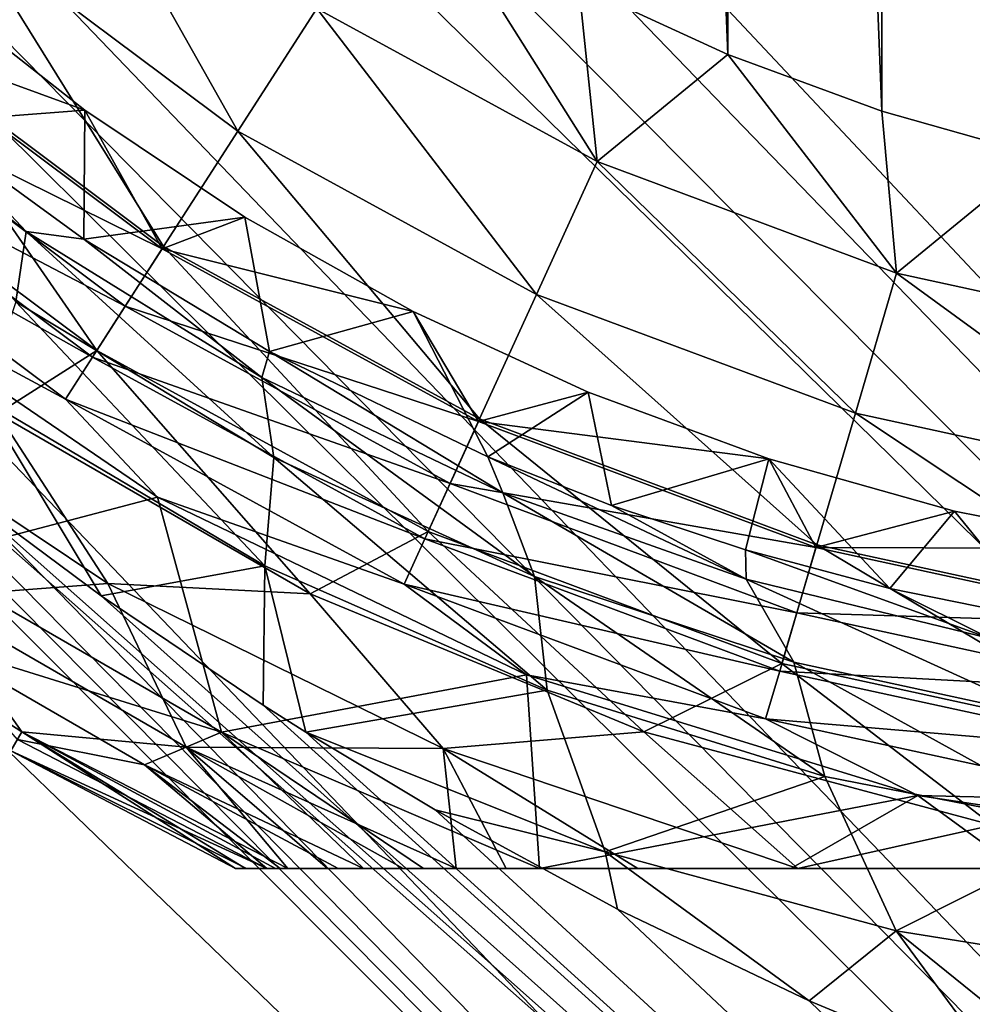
# Model space of a CAD drawing. Header units: metres. Extents: x -42 to 163, y -93 to 90.
# Tile 64 of 232: x 37.31 to 40.61, y -34 to -30.59. Entities that reach past the tile are written whole.
import ezdxf

# ---------------------------------------------------------------- set-up
doc = ezdxf.new("R2010")
doc.units = ezdxf.units.M
doc.layers.add('solid_500770_SW0001', color=7, linetype='CONTINUOUS')

msp = doc.modelspace()

# ---------------------------------------------------------------- linework, layer by layer
at = {"layer": 'solid_500770_SW0001'}
for points in [[(56.514248, -38.315102, -12.948243), (18.35524, -1.03225, -12.923228), (18.5, 0, -12.95)], [(56.514248, -38.315102, -12.948243), (18.5, 0, -12.95), (51.630558, -33.130558, -12.95)], [(43.829685, -14.84155, -12.95), (51.630558, -33.130558, -12.95), (18.5, 0, -12.95)], [(55.226353, -39.602997, -12.78924), (18.210615, -2.056118, -12.843356), (18.35524, -1.03225, -12.923228)], [(56.514248, -38.315102, -12.948243), (55.226353, -39.602997, -12.78924), (18.35524, -1.03225, -12.923228)], [(55.226353, -39.602997, -12.78924), (18.068186, -3.068632, -12.711252), (18.210615, -2.056118, -12.843356)], [(53.967102, -40.862244, -12.37532), (17.928152, -4.063536, -12.528332), (18.068186, -3.068632, -12.711252)], [(55.226353, -39.602997, -12.78924), (53.967102, -40.862244, -12.37532), (18.068186, -3.068632, -12.711252)], [(53.967102, -40.862244, -12.37532), (17.791296, -5.035288, -12.296576), (17.928152, -4.063536, -12.528332)], [(52.761547, -42.067799, -11.714679), (17.65856, -5.979468, -12.018324), (17.791296, -5.035288, -12.296576)], [(53.967102, -40.862244, -12.37532), (52.761547, -42.067799, -11.714679), (17.791296, -5.035288, -12.296576)], [(52.761547, -42.067799, -11.714679), (17.530245, -6.890572, -11.696586), (17.65856, -5.979468, -12.018324)], [(51.633751, -43.195599, -10.820447), (17.407103, -7.765442, -11.334347), (17.530245, -6.890572, -11.696586)], [(52.761547, -42.067799, -11.714679), (51.633751, -43.195599, -10.820447), (17.530245, -6.890572, -11.696586)], [(51.633751, -43.195599, -10.820447), (17.289606, -8.601012, -10.934836), (17.407103, -7.765442, -11.334347)], [(51.633751, -43.195599, -10.820447), (17.177889, -9.394261, -10.501533), (17.289606, -8.601012, -10.934836)], [(50.606339, -44.223011, -9.710581), (17.072445, -10.143663, -10.037726), (17.177889, -9.394261, -10.501533)], [(51.633751, -43.195599, -10.820447), (50.606339, -44.223011, -9.710581), (17.177889, -9.394261, -10.501533)], [(50.606339, -44.223011, -9.710581), (16.973396, -10.847627, -9.546817), (17.072445, -10.143663, -10.037726)], [(49.699722, -45.129623, -8.407207), (16.880825, -11.505233, -9.032024), (16.973396, -10.847627, -9.546817)], [(50.606339, -44.223011, -9.710581), (49.699722, -45.129623, -8.407207), (16.973396, -10.847627, -9.546817)], [(49.699722, -45.129623, -8.407207), (16.79487, -12.116113, -8.49642), (16.880825, -11.505233, -9.032024)], [(49.699722, -45.129623, -8.407207), (16.642687, -13.197508, -7.374191), (16.79487, -12.116113, -8.49642)], [(49.699657, -45.129688, 8.4071), (16.794886, -12.116011, 8.496514), (16.6427, -13.197419, 7.374295)], [(49.699657, -45.129688, 8.4071), (35.635506, -30.935335, 8.513803), (16.794886, -12.116011, 8.496514)], [(48.931927, -45.897423, -6.93625), (16.516392, -14.094997, -6.200139), (16.642687, -13.197508, -7.374191)], [(48.931873, -45.897476, 6.936131), (16.6427, -13.197419, 7.374295), (16.516403, -14.094914, 6.200261)], [(49.699722, -45.129623, -8.407207), (48.931927, -45.897423, -6.93625), (16.642687, -13.197508, -7.374191)], [(48.931873, -45.897476, 6.936131), (49.699657, -45.129688, 8.4071), (16.6427, -13.197419, 7.374295)], [(48.318233, -46.511116, -5.326939), (16.415119, -14.814549, -4.990705), (16.516392, -14.094997, -6.200139)], [(48.318192, -46.511158, 5.32681), (16.516403, -14.094914, 6.200261), (16.415131, -14.814468, 4.99086)], [(48.931927, -45.897423, -6.93625), (48.318233, -46.511116, -5.326939), (16.516392, -14.094997, -6.200139)], [(48.318192, -46.511158, 5.32681), (48.931873, -45.897476, 6.936131), (16.516403, -14.094914, 6.200261)], [(47.870903, -46.958447, -3.611315), (16.337788, -15.364034, -3.757375), (16.415119, -14.814549, -4.990705)], [(48.318192, -46.511158, 5.32681), (16.415131, -14.814468, 4.99086), (16.337799, -15.363949, 3.757596)], [(48.318233, -46.511116, -5.326939), (47.870903, -46.958447, -3.611315), (16.415119, -14.814549, -4.990705)], [(47.870903, -46.958447, -3.611315), (16.28339, -15.750718, -2.508), (16.337788, -15.364034, -3.757375)], [(47.870872, -46.958473, 3.611179), (16.337799, -15.363949, 3.757596), (16.2834, -15.750665, 2.508222)], [(47.870872, -46.958473, 3.611179), (48.318192, -46.511158, 5.32681), (16.337799, -15.363949, 3.757596)], [(47.598915, -47.230434, -1.823827), (16.251156, -15.979367, -1.252469), (16.28339, -15.750718, -2.508)], [(47.598904, -47.230446, 1.823686), (16.2834, -15.750665, 2.508222), (16.25116, -15.979352, 1.252599)], [(47.870903, -46.958447, -3.611315), (47.598915, -47.230434, -1.823827), (16.28339, -15.750718, -2.508)], [(47.598904, -47.230446, 1.823686), (47.870872, -46.958473, 3.611179), (16.2834, -15.750665, 2.508222)], [(47.598904, -47.230446, 1.823686), (16.25116, -15.979352, 1.252599), (16.240602, -16.054668)], [(47.507648, -47.321697, -0.000071), (16.240602, -16.054668), (16.251156, -15.979367, -1.252469)], [(47.598915, -47.230434, -1.823827), (47.507648, -47.321697, -0.000071), (16.251156, -15.979367, -1.252469)], [(47.507648, -47.321697, -0.000071), (47.598904, -47.230446, 1.823686), (16.240602, -16.054668)], [(40.840759, -31.06156, 33.5), (40.840759, -16.997314, 33.5), (40.293934, -17.151569, 33.5)], [(40.293934, -30.907307, 33.5), (40.293934, -17.151569, 33.5), (39.760914, -17.348295, 33.5)], [(40.293934, -30.907307, 33.5), (40.840759, -31.06156, 33.5), (40.293934, -17.151569, 33.5)], [(39.760914, -30.710579, 33.5), (39.760914, -17.348295, 33.5), (39.245213, -17.586136, 33.5)], [(39.760914, -30.710579, 33.5), (40.293934, -30.907307, 33.5), (39.760914, -17.348295, 33.5)], [(39.245213, -30.472738, 33.5), (39.760914, -30.710579, 33.5), (39.245213, -17.586136, 33.5)], [(37.121201, -30.270874, 33.318897), (38.064499, -30.977016, 33.318897), (37.452305, -29.88876, 33.454422)], [(38.064499, -30.977016, 33.318897), (38.337852, -30.551672, 33.454422), (37.452305, -29.88876, 33.454422)], [(38.337852, -30.551672, 33.454422), (39.308727, -31.08181, 33.454422), (38.749756, -30.195181, 33.5)], [(39.308727, -31.08181, 33.454422), (39.245213, -30.472738, 33.5), (38.749756, -30.195181, 33.5)], [(36.810566, -30.629366, 33.097553), (37.808044, -31.376068, 33.097553), (37.121201, -30.270874, 33.318897)], [(37.808044, -31.376068, 33.097553), (38.064499, -30.977016, 33.318897), (37.121201, -30.270874, 33.318897)], [(39.308727, -31.08181, 33.454422), (39.760914, -30.710579, 33.5), (39.245213, -30.472738, 33.5)], [(36.80407, -30.636862, 21.513536), (37.010708, -30.491037, 21.500164), (37.534695, -30.904112, 21.500164)], [(36.976696, -30.946028, 10.842723), (37.534695, -30.904112, 21.500164), (37.010708, -30.491037, 21.500164)], [(38.064499, -30.977016, 33.318897), (39.09869, -31.541727, 33.318897), (38.337852, -30.551672, 33.454422)], [(39.09869, -31.541727, 33.318897), (39.308727, -31.08181, 33.454422), (38.337852, -30.551672, 33.454422)], [(36.810566, -30.629366, 33.097553), (36.529854, -30.953325, 32.797123), (37.576294, -31.736679, 32.797123)], [(36.649822, -30.814877, 21.58672), (36.80407, -30.636862, 21.513536), (37.802681, -31.384413, 21.513536)], [(37.802681, -31.384413, 21.513536), (36.80407, -30.636862, 21.513536), (37.534695, -30.904112, 21.500164)], [(36.810566, -30.629366, 33.097553), (37.576294, -31.736679, 32.797123), (37.808044, -31.376068, 33.097553)], [(37.332493, -31.323841, 10.256754), (36.976696, -30.946028, 10.842723), (36.556641, -30.709936, 10.095944)], [(37.332493, -31.323841, 10.256754), (36.556641, -30.709936, 10.095944), (37.296646, -31.568007, 9.611504)], [(39.308727, -31.08181, 33.454422), (40.345165, -31.468382, 33.454422), (39.760914, -30.710579, 33.5)], [(40.345165, -31.468382, 33.454422), (40.293934, -30.907307, 33.5), (39.760914, -30.710579, 33.5)], [(36.649822, -30.814877, 21.58672), (37.675335, -31.582567, 21.58672), (36.511993, -30.973938, 21.715334)], [(36.649822, -30.814877, 21.58672), (37.802681, -31.384413, 21.513536), (37.675335, -31.582567, 21.58672)], [(36.976696, -30.946028, 10.842723), (37.531818, -31.350237, 11.007166), (37.534695, -30.904112, 21.500164)], [(37.531818, -31.350237, 11.007166), (38.08947, -31.274803, 21.500164), (37.534695, -30.904112, 21.500164)], [(37.802681, -31.384413, 21.513536), (37.534695, -30.904112, 21.500164), (38.08947, -31.274803, 21.500164)], [(40.345165, -31.468382, 33.454422), (40.840759, -31.06156, 33.5), (40.293934, -30.907307, 33.5)], [(49.699657, -45.129688, 8.4071), (36.563652, -31.788532, 8.574167), (35.635506, -30.935335, 8.513803)], [(37.232674, -31.953726, 32.426758), (37.576294, -31.736679, 32.797123), (36.529854, -30.953325, 32.797123)], [(37.332493, -31.323841, 10.256754), (37.531818, -31.350237, 11.007166), (36.976696, -30.946028, 10.842723)], [(36.511993, -30.973938, 21.715334), (37.561546, -31.759624, 21.715334), (36.398975, -31.10437, 21.891552)], [(37.675335, -31.582567, 21.58672), (37.561546, -31.759624, 21.715334), (36.511993, -30.973938, 21.715334)], [(37.808044, -31.376068, 33.097553), (38.901634, -31.973215, 33.097553), (38.064499, -30.977016, 33.318897)], [(38.901634, -31.973215, 33.097553), (39.09869, -31.541727, 33.318897), (38.064499, -30.977016, 33.318897)], [(40.345165, -31.468382, 33.454422), (41.426071, -31.703518, 33.454422), (40.840759, -31.06156, 33.5)], [(39.09869, -31.541727, 33.318897), (40.202721, -31.953508, 33.318897), (39.308727, -31.08181, 33.454422)], [(40.202721, -31.953508, 33.318897), (40.345165, -31.468382, 33.454422), (39.308727, -31.08181, 33.454422)], [(36.398975, -31.10437, 21.891552), (37.468243, -31.904812, 21.891552), (36.615273, -31.445564, 22.104425)], [(37.561546, -31.759624, 21.715334), (37.468243, -31.904812, 21.891552), (36.398975, -31.10437, 21.891552)], [(37.531818, -31.350237, 11.007166), (38.174545, -31.739149, 11.274756), (38.08947, -31.274803, 21.500164)], [(37.802681, -31.384413, 21.513536), (38.08947, -31.274803, 21.500164), (38.671623, -31.600824, 21.500164)], [(38.174545, -31.739149, 11.274756), (38.671623, -31.600824, 21.500164), (38.08947, -31.274803, 21.500164)], [(37.332493, -31.323841, 10.256754), (37.296646, -31.568007, 9.611504), (38.189453, -32.107128, 9.92444)], [(38.147739, -31.829985, 10.555843), (37.531818, -31.350237, 11.007166), (37.332493, -31.323841, 10.256754)], [(38.147739, -31.829985, 10.555843), (37.332493, -31.323841, 10.256754), (38.189453, -32.107128, 9.92444)], [(38.147739, -31.829985, 10.555843), (38.174545, -31.739149, 11.274756), (37.531818, -31.350237, 11.007166)], [(37.808044, -31.376068, 33.097553), (37.576294, -31.736679, 32.797123), (38.723564, -32.363136, 32.797123)], [(37.675335, -31.582567, 21.58672), (37.802681, -31.384413, 21.513536), (38.897514, -31.982237, 21.513536)], [(38.897514, -31.982237, 21.513536), (37.802681, -31.384413, 21.513536), (38.671623, -31.600824, 21.500164)], [(37.808044, -31.376068, 33.097553), (38.723564, -32.363136, 32.797123), (38.901634, -31.973215, 33.097553)], [(36.615273, -31.445564, 22.104425), (37.786648, -32.244194, 22.104425), (36.971268, -32.458775, 23.533098)], [(37.468243, -31.904812, 21.891552), (37.786648, -32.244194, 22.104425), (36.615273, -31.445564, 22.104425)], [(40.202721, -31.953508, 33.318897), (41.354115, -32.203979, 33.318897), (40.345165, -31.468382, 33.454422)], [(41.354115, -32.203979, 33.318897), (41.426071, -31.703518, 33.454422), (40.345165, -31.468382, 33.454422)], [(37.296646, -31.568007, 9.611504), (37.182224, -31.904823, 9.019299), (38.158287, -32.482029, 9.345048)], [(38.189453, -32.107128, 9.92444), (37.296646, -31.568007, 9.611504), (38.158287, -32.482029, 9.345048)], [(38.901634, -31.973215, 33.097553), (40.06908, -32.408649, 33.097553), (39.09869, -31.541727, 33.318897)], [(40.06908, -32.408649, 33.097553), (40.202721, -31.953508, 33.318897), (39.09869, -31.541727, 33.318897)], [(37.675335, -31.582567, 21.58672), (38.799667, -32.196499, 21.58672), (37.561546, -31.759624, 21.715334)], [(37.675335, -31.582567, 21.58672), (38.897514, -31.982237, 21.513536), (38.799667, -32.196499, 21.58672)], [(38.174545, -31.739149, 11.274756), (38.930035, -32.104607, 11.664238), (38.671623, -31.600824, 21.500164)], [(38.930035, -32.104607, 11.664238), (39.277561, -31.880165, 21.500164), (38.671623, -31.600824, 21.500164)], [(38.897514, -31.982237, 21.513536), (38.671623, -31.600824, 21.500164), (39.277561, -31.880165, 21.500164)], [(37.232674, -31.953726, 32.426758), (38.315136, -32.57869, 32.426758), (37.576294, -31.736679, 32.797123)], [(38.315136, -32.57869, 32.426758), (38.723564, -32.363136, 32.797123), (37.576294, -31.736679, 32.797123)], [(38.982067, -32.229038, 10.958218), (38.174545, -31.739149, 11.274756), (38.147739, -31.829985, 10.555843)], [(38.982067, -32.229038, 10.958218), (38.930035, -32.104607, 11.664238), (38.174545, -31.739149, 11.274756)], [(37.561546, -31.759624, 21.715334), (38.712234, -32.387947, 21.715334), (37.468243, -31.904812, 21.891552)], [(38.799667, -32.196499, 21.58672), (38.712234, -32.387947, 21.715334), (37.561546, -31.759624, 21.715334)], [(50.606262, -44.223087, 9.710487), (37.063004, -32.19381, 8.648876), (36.563652, -31.788532, 8.574167)], [(49.699657, -45.129688, 8.4071), (50.606262, -44.223087, 9.710487), (36.563652, -31.788532, 8.574167)], [(36.537815, -31.822502, 32), (37.614372, -32.542576, 32), (37.232674, -31.953726, 32.426758)], [(36.987556, -32.590755, 31.2101), (37.614372, -32.542576, 32), (36.537815, -31.822502, 32)], [(38.147739, -31.829985, 10.555843), (38.189453, -32.107128, 9.92444), (39.091831, -32.519238, 10.34093)], [(38.982067, -32.229038, 10.958218), (38.147739, -31.829985, 10.555843), (39.091831, -32.519238, 10.34093)], [(38.897514, -31.982237, 21.513536), (39.277561, -31.880165, 21.500164), (39.903545, -32.111103, 21.500164)], [(38.930035, -32.104607, 11.664238), (39.358723, -32.273121, 11.911003), (39.277561, -31.880165, 21.500164)], [(39.358723, -32.273121, 11.911003), (39.903545, -32.111103, 21.500164), (39.277561, -31.880165, 21.500164)], [(37.182224, -31.904823, 9.019299), (37.063004, -32.19381, 8.648876), (37.591923, -32.586025, 8.755404)], [(38.158287, -32.482029, 9.345048), (37.182224, -31.904823, 9.019299), (37.591923, -32.586025, 8.755404)], [(37.468243, -31.904812, 21.891552), (38.640541, -32.544937, 21.891552), (37.786648, -32.244194, 22.104425)], [(38.712234, -32.387947, 21.715334), (38.640541, -32.544937, 21.891552), (37.468243, -31.904812, 21.891552)], [(37.614372, -32.542576, 32), (38.315136, -32.57869, 32.426758), (37.232674, -31.953726, 32.426758)], [(38.901634, -31.973215, 33.097553), (38.723564, -32.363136, 32.797123), (39.948311, -32.819942, 32.797123)], [(38.799667, -32.196499, 21.58672), (38.897514, -31.982237, 21.513536), (40.066284, -32.418163, 21.513536)], [(40.066284, -32.418163, 21.513536), (38.897514, -31.982237, 21.513536), (39.903545, -32.111103, 21.500164)], [(38.901634, -31.973215, 33.097553), (39.948311, -32.819942, 32.797123), (40.06908, -32.408649, 33.097553)], [(40.06908, -32.408649, 33.097553), (41.28661, -32.673508, 33.097553), (40.202721, -31.953508, 33.318897)], [(41.28661, -32.673508, 33.097553), (41.354115, -32.203979, 33.318897), (40.202721, -31.953508, 33.318897)], [(38.189453, -32.107128, 9.92444), (38.158287, -32.482029, 9.345048), (39.13559, -32.912495, 9.774597)], [(39.091831, -32.519238, 10.34093), (38.189453, -32.107128, 9.92444), (39.13559, -32.912495, 9.774597)], [(39.824062, -32.527515, 11.431526), (39.358723, -32.273121, 11.911003), (38.930035, -32.104607, 11.664238)], [(39.824062, -32.527515, 11.431526), (38.930035, -32.104607, 11.664238), (38.982067, -32.229038, 10.958218)], [(39.358723, -32.273121, 11.911003), (39.822426, -32.42651, 12.191707), (39.903545, -32.111103, 21.500164)], [(39.822426, -32.42651, 12.191707), (40.32156, -32.559994, 12.506035), (39.903545, -32.111103, 21.500164)], [(40.32156, -32.559994, 12.506035), (40.545719, -32.292213, 21.500164), (39.903545, -32.111103, 21.500164)], [(40.066284, -32.418163, 21.513536), (39.903545, -32.111103, 21.500164), (40.545719, -32.292213, 21.500164)], [(50.606262, -44.223087, 9.710487), (37.591923, -32.586025, 8.755404), (37.063004, -32.19381, 8.648876)], [(38.799667, -32.196499, 21.58672), (39.999924, -32.644173, 21.58672), (38.712234, -32.387947, 21.715334)], [(38.799667, -32.196499, 21.58672), (40.066284, -32.418163, 21.513536), (39.999924, -32.644173, 21.58672)], [(37.786648, -32.244194, 22.104425), (38.008503, -33.057621, 23.533098), (36.971268, -32.458775, 23.533098)], [(37.786648, -32.244194, 22.104425), (39.063965, -32.859318, 22.104425), (38.008503, -33.057621, 23.533098)], [(38.640541, -32.544937, 21.891552), (39.063965, -32.859318, 22.104425), (37.786648, -32.244194, 22.104425)], [(38.982067, -32.229038, 10.958218), (39.091831, -32.519238, 10.34093), (39.989647, -32.815289, 10.825711)], [(39.824062, -32.527515, 11.431526), (38.982067, -32.229038, 10.958218), (39.989647, -32.815289, 10.825711)], [(39.824062, -32.527515, 11.431526), (39.822426, -32.42651, 12.191707), (39.358723, -32.273121, 11.911003)], [(40.066284, -32.418163, 21.513536), (40.545719, -32.292213, 21.500164), (41.200127, -32.422382, 21.500164)], [(40.32156, -32.559994, 12.506035), (40.850525, -32.66758, 12.845699), (40.545719, -32.292213, 21.500164)], [(40.850525, -32.66758, 12.845699), (41.200127, -32.422382, 21.500164), (40.545719, -32.292213, 21.500164)], [(38.315136, -32.57869, 32.426758), (39.470066, -33.056637, 32.426758), (38.723564, -32.363136, 32.797123)], [(38.712234, -32.387947, 21.715334), (39.940628, -32.846115, 21.715334), (38.640541, -32.544937, 21.891552)], [(39.999924, -32.644173, 21.58672), (39.940628, -32.846115, 21.715334), (38.712234, -32.387947, 21.715334)], [(39.470066, -33.056637, 32.426758), (39.948311, -32.819942, 32.797123), (38.723564, -32.363136, 32.797123)], [(40.669224, -32.733803, 11.947729), (40.32156, -32.559994, 12.506035), (39.822426, -32.42651, 12.191707)], [(40.669224, -32.733803, 11.947729), (39.822426, -32.42651, 12.191707), (39.824062, -32.527515, 11.431526)], [(40.06908, -32.408649, 33.097553), (39.948311, -32.819942, 32.797123), (41.225605, -33.097801, 32.797123)], [(39.999924, -32.644173, 21.58672), (40.066284, -32.418163, 21.513536), (41.285198, -32.683323, 21.513536)], [(41.285198, -32.683323, 21.513536), (40.066284, -32.418163, 21.513536), (41.200127, -32.422382, 21.500164)], [(40.06908, -32.408649, 33.097553), (41.225605, -33.097801, 32.797123), (41.28661, -32.673508, 33.097553)], [(37.006386, -32.7463, 24.167925), (36.971268, -32.458775, 23.533098), (38.008503, -33.057621, 23.533098)], [(38.158287, -32.482029, 9.345048), (37.591923, -32.586025, 8.755404), (38.152737, -32.964138, 8.894146)], [(38.158287, -32.482029, 9.345048), (38.152737, -32.964138, 8.894146), (38.300816, -33.058044, 8.934509)], [(39.13559, -32.912495, 9.774597), (38.158287, -32.482029, 9.345048), (38.300816, -33.058044, 8.934509)], [(37.317341, -33.057049, 30.367382), (36.447823, -32.495773, 30.367167), (37.279438, -33.122704, 29.5)], [(37.317341, -33.057049, 30.367382), (36.987556, -32.590755, 31.2101), (36.447823, -32.495773, 30.367167)], [(39.091831, -32.519238, 10.34093), (39.13559, -32.912495, 9.774597), (40.097355, -33.211288, 10.269994)], [(39.989647, -32.815289, 10.825711), (39.091831, -32.519238, 10.34093), (40.097355, -33.211288, 10.269994)], [(39.824062, -32.527515, 11.431526), (39.989647, -32.815289, 10.825711), (40.878529, -33.008385, 11.349342)], [(40.669224, -32.733803, 11.947729), (39.824062, -32.527515, 11.431526), (40.878529, -33.008385, 11.349342)], [(36.987556, -32.590755, 31.2101), (37.886078, -33.10952, 31.2101), (37.614372, -32.542576, 32)], [(37.614372, -32.542576, 32), (38.776257, -33.114868, 32), (38.315136, -32.57869, 32.426758)], [(37.886078, -33.10952, 31.2101), (38.776257, -33.114868, 32), (37.614372, -32.542576, 32)], [(38.640541, -32.544937, 21.891552), (39.892006, -33.011707, 21.891552), (39.063965, -32.859318, 22.104425)], [(39.940628, -32.846115, 21.715334), (39.892006, -33.011707, 21.891552), (38.640541, -32.544937, 21.891552)], [(40.669224, -32.733803, 11.947729), (40.850525, -32.66758, 12.845699), (40.32156, -32.559994, 12.506035)], [(37.317341, -33.057049, 30.367382), (37.886078, -33.10952, 31.2101), (36.987556, -32.590755, 31.2101)], [(50.606262, -44.223087, 9.710487), (38.152737, -32.964138, 8.894146), (37.591923, -32.586025, 8.755404)], [(38.776257, -33.114868, 32), (39.470066, -33.056637, 32.426758), (38.315136, -32.57869, 32.426758)], [(39.999924, -32.644173, 21.58672), (41.251675, -32.916473, 21.58672), (39.940628, -32.846115, 21.715334)], [(39.999924, -32.644173, 21.58672), (41.285198, -32.683323, 21.513536), (41.251675, -32.916473, 21.58672)], [(37.006386, -32.7463, 24.167925), (38.008503, -33.057621, 23.533098), (37.74194, -33.170971, 24.167925)], [(37.006386, -32.7463, 24.167925), (37.74194, -33.170971, 24.167925), (37.302105, -33.083439, 24.828196)], [(39.470066, -33.056637, 32.426758), (40.677608, -33.379345, 32.426758), (39.948311, -32.819942, 32.797123)], [(40.677608, -33.379345, 32.426758), (41.225605, -33.097801, 32.797123), (39.948311, -32.819942, 32.797123)], [(39.989647, -32.815289, 10.825711), (40.097355, -33.211288, 10.269994), (41.039276, -33.395931, 10.800497)], [(40.878529, -33.008385, 11.349342), (39.989647, -32.815289, 10.825711), (41.039276, -33.395931, 10.800497)], [(39.063965, -32.859318, 22.104425), (39.109356, -33.529438, 23.533098), (38.008503, -33.057621, 23.533098)], [(39.063965, -32.859318, 22.104425), (40.418697, -33.277195, 22.104425), (39.109356, -33.529438, 23.533098)], [(39.892006, -33.011707, 21.891552), (40.418697, -33.277195, 22.104425), (39.063965, -32.859318, 22.104425)], [(39.940628, -32.846115, 21.715334), (41.221722, -33.124798, 21.715334), (39.892006, -33.011707, 21.891552)], [(41.251675, -32.916473, 21.58672), (41.221722, -33.124798, 21.715334), (39.940628, -32.846115, 21.715334)], [(39.336136, -33.471935, 9.384503), (39.13559, -32.912495, 9.774597), (38.300816, -33.058044, 8.934509)], [(39.336136, -33.471935, 9.384503), (40.097355, -33.211288, 10.269994), (39.13559, -32.912495, 9.774597)], [(50.606262, -44.223087, 9.710487), (38.300816, -33.058044, 8.934509), (38.152737, -32.964138, 8.894146)], [(39.892006, -33.011707, 21.891552), (41.197159, -33.295628, 21.891552), (40.418697, -33.277195, 22.104425)], [(41.221722, -33.124798, 21.715334), (41.197159, -33.295628, 21.891552), (39.892006, -33.011707, 21.891552)], [(37.317341, -33.057049, 30.367382), (37.279438, -33.122704, 29.5), (38.057301, -33.529438, 29.5)], [(37.317341, -33.057049, 30.367382), (38.057301, -33.529438, 29.5), (38.091537, -33.529438, 29.880962)], [(37.317341, -33.057049, 30.367382), (38.091537, -33.529438, 29.880962), (38.195805, -33.529438, 30.261061)], [(37.317341, -33.057049, 30.367382), (38.195805, -33.529438, 30.261061), (38.238182, -33.529438, 30.367165)], [(37.317341, -33.057049, 30.367382), (38.238182, -33.529438, 30.367165), (37.886078, -33.10952, 31.2101)], [(37.74194, -33.170971, 24.167925), (38.008503, -33.057621, 23.533098), (38.49971, -33.529438, 24.167925)], [(38.008503, -33.057621, 23.533098), (39.109356, -33.529438, 23.533098), (38.707523, -33.529438, 23.908485)], [(38.008503, -33.057621, 23.533098), (38.707523, -33.529438, 23.908485), (38.49971, -33.529438, 24.167925)], [(50.606262, -44.223087, 9.710487), (38.747818, -33.326962, 9.064793), (38.300816, -33.058044, 8.934509)], [(39.336136, -33.471935, 9.384503), (38.300816, -33.058044, 8.934509), (38.747818, -33.326962, 9.064793)], [(38.776257, -33.114868, 32), (40.003296, -33.529438, 32), (39.470066, -33.056637, 32.426758)], [(40.003296, -33.529438, 32), (40.677608, -33.379345, 32.426758), (39.470066, -33.056637, 32.426758)], [(37.302105, -33.083439, 24.828196), (38.164734, -33.529438, 24.828465), (37.279438, -33.122704, 25.5)], [(37.74194, -33.170971, 24.167925), (38.164734, -33.529438, 24.828465), (37.302105, -33.083439, 24.828196)], [(37.279438, -33.122704, 25.5), (38.164734, -33.529438, 24.828465), (38.09536, -33.529438, 25.098352)], [(37.279438, -33.122704, 25.5), (38.09536, -33.529438, 25.098352), (38.057301, -33.529438, 25.5)], [(37.279438, -33.122704, 29.5), (38.057301, -33.529438, 25.5), (38.057301, -33.529438, 29.5)], [(37.279438, -33.122704, 25.5), (38.057301, -33.529438, 25.5), (37.279438, -33.122704, 29.5)], [(37.886078, -33.10952, 31.2101), (38.821041, -33.529438, 31.211113), (38.776257, -33.114868, 32)], [(37.886078, -33.10952, 31.2101), (38.238182, -33.529438, 30.367165), (38.375099, -33.529438, 30.638762)], [(37.886078, -33.10952, 31.2101), (38.375099, -33.529438, 30.638762), (38.637703, -33.529438, 31.010807)], [(37.886078, -33.10952, 31.2101), (38.637703, -33.529438, 31.010807), (38.821041, -33.529438, 31.211113)], [(39.449646, -33.529438, 31.706694), (40.003296, -33.529438, 32), (38.776257, -33.114868, 32)], [(38.994331, -33.529438, 31.371685), (38.776257, -33.114868, 32), (38.821041, -33.529438, 31.211113)], [(39.449646, -33.529438, 31.706694), (38.776257, -33.114868, 32), (38.994331, -33.529438, 31.371685)], [(37.74194, -33.170971, 24.167925), (38.49971, -33.529438, 24.167925), (38.412327, -33.529438, 24.299749)], [(37.74194, -33.170971, 24.167925), (38.412327, -33.529438, 24.299749), (38.211578, -33.529438, 24.697607)], [(37.74194, -33.170971, 24.167925), (38.211578, -33.529438, 24.697607), (38.164734, -33.529438, 24.828465)], [(39.336136, -33.471935, 9.384503), (40.343391, -33.746017, 9.889119), (40.097355, -33.211288, 10.269994)], [(40.343391, -33.746017, 9.889119), (41.039276, -33.395931, 10.800497), (40.097355, -33.211288, 10.269994)], [(40.418697, -33.277195, 22.104425), (39.979149, -33.529438, 22.924112), (39.109356, -33.529438, 23.533098)], [(40.418697, -33.277195, 22.104425), (40.765312, -33.529438, 22.517784), (39.979149, -33.529438, 22.924112)], [(40.418697, -33.277195, 22.104425), (41.82058, -33.488495, 22.104425), (40.765312, -33.529438, 22.517784)], [(41.197159, -33.295628, 21.891552), (41.82058, -33.488495, 22.104425), (40.418697, -33.277195, 22.104425)], [(50.606262, -44.223087, 9.710487), (39.378914, -33.670376, 9.267781), (38.747818, -33.326962, 9.064793)], [(39.336136, -33.471935, 9.384503), (38.747818, -33.326962, 9.064793), (39.378914, -33.670376, 9.267781)], [(40.003296, -33.529438, 32), (40.695492, -33.529438, 32.240635), (40.677608, -33.379345, 32.426758)], [(40.343391, -33.746017, 9.889119), (41.322224, -33.902718, 10.41925), (41.039276, -33.395931, 10.800497)], [(39.336136, -33.471935, 9.384503), (39.378914, -33.670376, 9.267781), (40.042343, -33.988827, 9.499739)], [(39.336136, -33.471935, 9.384503), (40.042343, -33.988827, 9.499739), (40.343391, -33.746017, 9.889119)], [(38.057301, -33.529438, 25.5), (47.001572, -33.529438, 25.5), (47.001572, -33.529438, 29.5)], [(38.057301, -33.529438, 25.5), (38.09536, -33.529438, 25.098352), (47.001572, -33.529438, 25.5)], [(38.057301, -33.529438, 29.5), (47.001572, -33.529438, 29.5), (46.967346, -33.529438, 29.88092)], [(38.057301, -33.529438, 29.5), (38.057301, -33.529438, 25.5), (47.001572, -33.529438, 29.5)], [(38.091537, -33.529438, 29.880962), (38.057301, -33.529438, 29.5), (46.967346, -33.529438, 29.88092)], [(38.091537, -33.529438, 29.880962), (46.967346, -33.529438, 29.88092), (46.863098, -33.529438, 30.260981)], [(38.195805, -33.529438, 30.261061), (38.091537, -33.529438, 29.880962), (46.863098, -33.529438, 30.260981)], [(38.09536, -33.529438, 25.098352), (46.963512, -33.529438, 25.098349), (47.001572, -33.529438, 25.5)], [(38.09536, -33.529438, 25.098352), (38.164734, -33.529438, 24.828465), (46.963512, -33.529438, 25.098349)], [(38.164734, -33.529438, 24.828465), (46.894142, -33.529438, 24.828463), (46.963512, -33.529438, 25.098349)], [(38.164734, -33.529438, 24.828465), (38.211578, -33.529438, 24.697607), (46.894142, -33.529438, 24.828463)], [(38.195805, -33.529438, 30.261061), (46.863098, -33.529438, 30.260981), (46.820694, -33.529438, 30.367167)], [(38.238182, -33.529438, 30.367165), (38.195805, -33.529438, 30.261061), (46.820694, -33.529438, 30.367167)], [(38.211578, -33.529438, 24.697607), (46.84729, -33.529438, 24.697596), (46.894142, -33.529438, 24.828463)], [(38.211578, -33.529438, 24.697607), (38.412327, -33.529438, 24.299749), (46.84729, -33.529438, 24.697596)], [(38.238182, -33.529438, 30.367165), (46.820694, -33.529438, 30.367167), (46.683849, -33.529438, 30.638638)], [(38.375099, -33.529438, 30.638762), (38.238182, -33.529438, 30.367165), (46.683849, -33.529438, 30.638638)], [(38.375099, -33.529438, 30.638762), (46.683849, -33.529438, 30.638638), (46.421303, -33.529438, 31.010653)], [(38.637703, -33.529438, 31.010807), (38.375099, -33.529438, 30.638762), (46.421303, -33.529438, 31.010653)], [(38.412327, -33.529438, 24.299749), (46.646545, -33.529438, 24.299744), (46.84729, -33.529438, 24.697596)], [(38.412327, -33.529438, 24.299749), (38.49971, -33.529438, 24.167925), (46.646545, -33.529438, 24.299744)], [(38.49971, -33.529438, 24.167925), (46.559162, -33.529438, 24.167923), (46.646545, -33.529438, 24.299744)], [(38.49971, -33.529438, 24.167925), (38.707523, -33.529438, 23.908485), (46.559162, -33.529438, 24.167923)], [(38.637703, -33.529438, 31.010807), (46.421303, -33.529438, 31.010653), (46.237808, -33.529438, 31.211136)], [(38.821041, -33.529438, 31.211113), (38.637703, -33.529438, 31.010807), (46.237808, -33.529438, 31.211136)], [(38.707523, -33.529438, 23.908485), (46.351353, -33.529438, 23.908489), (46.559162, -33.529438, 24.167923)], [(38.707523, -33.529438, 23.908485), (39.109356, -33.529438, 23.533098), (46.351353, -33.529438, 23.908489)], [(38.821041, -33.529438, 31.211113), (46.237808, -33.529438, 31.211136), (46.064926, -33.529438, 31.371361)], [(38.994331, -33.529438, 31.371685), (38.821041, -33.529438, 31.211113), (46.064926, -33.529438, 31.371361)], [(38.994331, -33.529438, 31.371685), (46.064926, -33.529438, 31.371361), (45.609818, -33.529438, 31.706327)], [(39.449646, -33.529438, 31.706694), (38.994331, -33.529438, 31.371685), (45.609818, -33.529438, 31.706327)], [(39.109356, -33.529438, 23.533098), (45.94952, -33.529438, 23.533098), (46.351353, -33.529438, 23.908489)], [(39.109356, -33.529438, 23.533098), (39.979149, -33.529438, 22.924112), (45.94952, -33.529438, 23.533098)], [(39.449646, -33.529438, 31.706694), (45.609818, -33.529438, 31.706327), (45.05558, -33.529438, 32)], [(39.449646, -33.529438, 31.706694), (45.05558, -33.529438, 32), (40.003296, -33.529438, 32)], [(39.979149, -33.529438, 22.924112), (45.079697, -33.529438, 22.924093), (45.94952, -33.529438, 23.533098)], [(39.979149, -33.529438, 22.924112), (40.765312, -33.529438, 22.517784), (45.079697, -33.529438, 22.924093)], [(44.363403, -33.529438, 32.240631), (40.003296, -33.529438, 32), (45.05558, -33.529438, 32)], [(44.363403, -33.529438, 32.240631), (40.695492, -33.529438, 32.240635), (40.003296, -33.529438, 32)], [(50.606262, -44.223087, 9.710487), (40.042343, -33.988827, 9.499739), (39.378914, -33.670376, 9.267781)], [(40.343391, -33.746017, 9.889119), (40.042343, -33.988827, 9.499739), (40.735508, -34.276825, 9.757346)], [(40.343391, -33.746017, 9.889119), (40.735508, -34.276825, 9.757346), (41.215527, -34.450577, 9.942173)], [(40.343391, -33.746017, 9.889119), (41.215527, -34.450577, 9.942173), (41.322224, -33.902718, 10.41925)], [(50.606262, -44.223087, 9.710487), (40.735508, -34.276825, 9.757346), (40.042343, -33.988827, 9.499739)]]:
    msp.add_3dface(points, dxfattribs=at)

doc.saveas('drawing.dxf')
